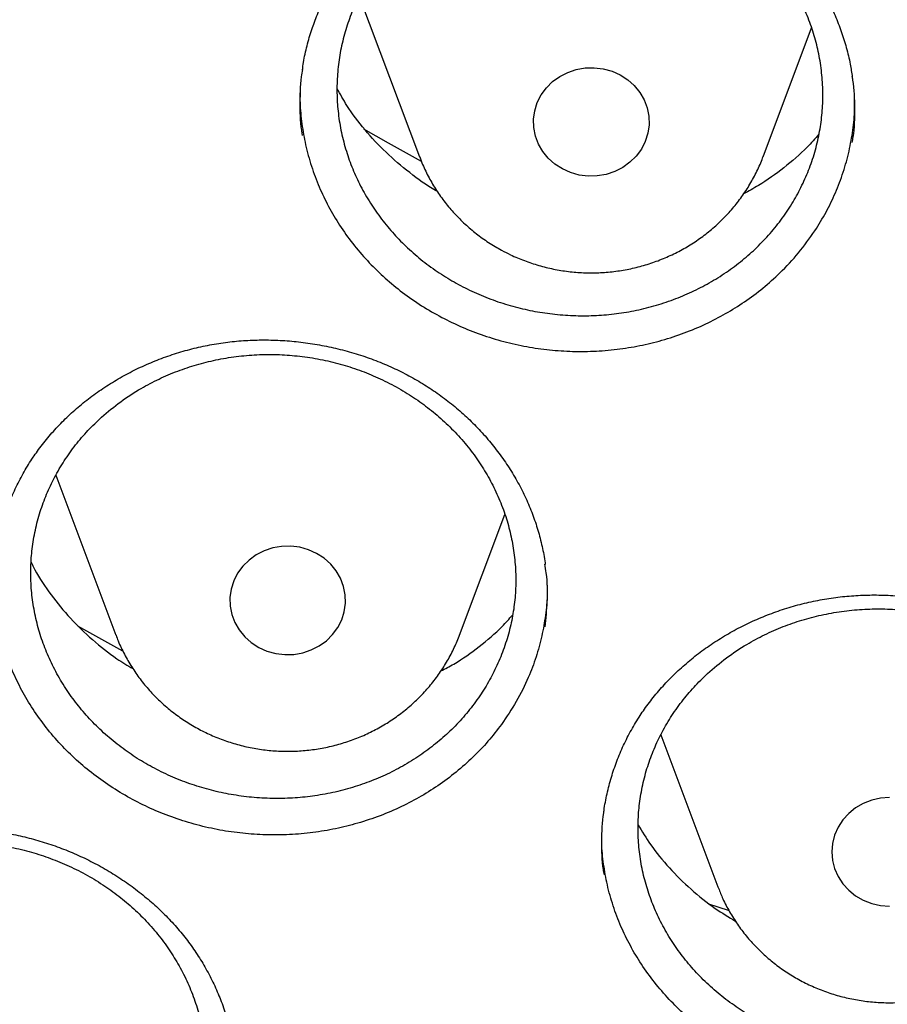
# Model space of a CAD drawing. Header units: millimetres. Extents: x 8 to 1233, y 12 to 1462.
# Tile 26 of 131: x 439.55 to 445.55, y 1257.13 to 1263.94. Entities that reach past the tile are written whole.
import ezdxf

# ---------------------------------------------------------------- set-up
doc = ezdxf.new("R2010")
doc.units = ezdxf.units.MM

msp = doc.modelspace()

# ---------------------------------------------------------------- linework, layer by layer
at = {"color": 7, "linetype": 'Continuous', "lineweight": 30}
for p, q in [((441.8948, 1264.1032), (442.3119, 1262.9946)), ((444.688, 1262.9946), (445.0235, 1263.8862)), ((439.7956, 1260.7923), (440.2119, 1259.6859)), ((442.588, 1259.6859), (442.9025, 1260.5217)), ((439.9453, 1259.751), (440.2561, 1259.5796)), ((442.5861, 1259.6809), (442.588, 1259.6859)), ((443.9802, 1258.9969), (444.3753, 1257.9468)), ((444.3753, 1257.9468), (444.3791, 1257.9368)), ((444.3105, 1257.8293), (444.4476, 1257.7845))]:
    msp.add_line(p, q, dxfattribs=at)
at = {"color": 7, "linetype": 'Continuous', "lineweight": 30, "flags": 128}
for points in [[(443.2999, 1262.9111), (443.2482, 1262.9444), (443.2027, 1262.985), (443.1645, 1263.0317), (443.1345, 1263.0834), (443.1136, 1263.1389), (443.1021, 1263.1968), (443.1005, 1263.2557), (443.1087, 1263.3141), (443.1265, 1263.3706), (443.1535, 1263.4237), (443.1891, 1263.4722), (443.2323, 1263.515), (443.2821, 1263.5508), (443.3372, 1263.5789), (443.3964, 1263.5986), (443.4581, 1263.6093), (443.5209, 1263.6108), (443.5831, 1263.6032), (443.6433, 1263.5864), (443.6999, 1263.5611), (443.7517, 1263.5277), (443.7972, 1263.4872), (443.8354, 1263.4405), (443.8654, 1263.3887), (443.8863, 1263.3332), (443.8977, 1263.2753), (443.8994, 1263.2164), (443.8912, 1263.158), (443.8734, 1263.1016), (443.8463, 1263.0484), (443.8108, 1262.9999), (443.7676, 1262.9572), (443.7178, 1262.9213), (443.6626, 1262.8932), (443.6035, 1262.8736), (443.5417, 1262.8628), (443.479, 1262.8613), (443.4168, 1262.869), (443.3566, 1262.8857), (443.2999, 1262.9111)], [(441.9235, 1263.1895), (442.0957, 1263.0913), (442.3242, 1262.9644)], [(441.5999, 1260.2524), (441.5433, 1260.2777), (441.4831, 1260.2945), (441.4209, 1260.3022), (441.3581, 1260.3006), (441.2964, 1260.2899), (441.2372, 1260.2702), (441.1821, 1260.2421), (441.1323, 1260.2063), (441.0891, 1260.1636), (441.0535, 1260.115), (441.0265, 1260.0619), (441.0087, 1260.0054), (441.0005, 1259.947), (441.0021, 1259.8882), (441.0136, 1259.8303), (441.0345, 1259.7747), (441.0645, 1259.723), (441.1027, 1259.6763), (441.1482, 1259.6357), (441.1999, 1259.6024), (441.2566, 1259.577), (441.3168, 1259.5603), (441.379, 1259.5526), (441.4417, 1259.5542), (441.5035, 1259.5649), (441.5626, 1259.5846), (441.6178, 1259.6127), (441.6676, 1259.6485), (441.7108, 1259.6912), (441.7463, 1259.7397), (441.7734, 1259.7929), (441.7912, 1259.8494), (441.7994, 1259.9077), (441.7977, 1259.9666), (441.7863, 1260.0245), (441.7654, 1260.08), (441.7354, 1260.1318), (441.6972, 1260.1785), (441.6517, 1260.219), (441.5999, 1260.2524)], [(445.5634, 1258.5635), (445.5008, 1258.5589), (445.4398, 1258.5452), (445.3818, 1258.5226), (445.3282, 1258.4919), (445.2805, 1258.4536), (445.2398, 1258.4089), (445.207, 1258.3586), (445.1829, 1258.3042), (445.1683, 1258.247), (445.1634, 1258.1883), (445.1683, 1258.1296), (445.1829, 1258.0723), (445.207, 1258.0179), (445.2398, 1257.9677), (445.2805, 1257.9229), (445.3282, 1257.8847), (445.3818, 1257.8539), (445.4398, 1257.8314), (445.5008, 1257.8176), (445.5634, 1257.813)]]:
    msp.add_lwpolyline(points, dxfattribs=at)
at = {"color": 7, "linetype": 'Continuous', "lineweight": 30}
for points, knots in [([(417.4486, 1280.8375), (417.4463, 1280.8027), (417.4415, 1280.7321), (417.4354, 1280.6152), (417.4286, 1280.4902), (417.4206, 1280.3588), (417.4125, 1280.2179), (417.4045, 1280.0667), (417.3961, 1279.888), (417.3875, 1279.6794), (417.3794, 1279.4387), (417.372, 1279.1495), (417.3668, 1278.8078), (417.3658, 1278.4091), (417.3705, 1277.9815), (417.3829, 1277.4935), (417.4058, 1276.9514), (417.4417, 1276.3657), (417.4891, 1275.778), (417.5475, 1275.1926), (417.6168, 1274.6096), (417.7109, 1273.9289), (417.8369, 1273.1522), (418.0037, 1272.2819), (418.1559, 1271.593), (418.2794, 1271.0823), (418.3644, 1270.7469), (418.4517, 1270.4176), (418.5387, 1270.1029), (418.6226, 1269.8113), (418.7015, 1269.5461), (418.7747, 1269.3073), (418.8417, 1269.0947), (418.9018, 1268.9082), (418.9546, 1268.7476), (418.9996, 1268.6128), (419.0361, 1268.5051), (419.0667, 1268.4158), (419.0963, 1268.3301), (419.1307, 1268.2311), (419.1729, 1268.1117), (419.2265, 1267.9616), (419.2934, 1267.778), (419.3749, 1267.5587), (419.4694, 1267.3106), (419.5776, 1267.0339), (419.6987, 1266.7331), (419.8293, 1266.4187), (420.0428, 1265.9201), (420.3446, 1265.2531), (420.7327, 1264.4582), (421.1189, 1263.7182), (421.4998, 1263.0305), (421.8915, 1262.3618), (422.3326, 1261.6481), (422.8309, 1260.888), (423.3928, 1260.0842), (423.9795, 1259.2958), (424.5162, 1258.6177), (424.997, 1258.0394), (425.4191, 1257.551), (425.8641, 1257.056), (426.3329, 1256.5553), (426.7917, 1256.0852), (427.2371, 1255.6461), (427.6654, 1255.2382), (428.1106, 1254.8291), (428.5722, 1254.4202), (428.9867, 1254.0662), (429.3409, 1253.7727), (429.623, 1253.5442), (429.8866, 1253.3351), (430.1312, 1253.1447), (430.3564, 1252.9725), (430.5684, 1252.813), (430.7654, 1252.6671), (430.9451, 1252.5358), (431.0812, 1252.4377), (431.1767, 1252.3693), (431.2352, 1252.3277), (431.285, 1252.2924), (431.3413, 1252.2526), (431.4168, 1252.1995), (431.517, 1252.1295), (431.6395, 1252.0446), (431.7846, 1251.9451), (431.9524, 1251.8312), (432.2315, 1251.6444), (432.6199, 1251.3909), (433.1158, 1251.0786), (433.6257, 1250.7693), (434.1492, 1250.4637), (434.6865, 1250.1624), (435.2711, 1249.8477), (435.9056, 1249.5217), (436.5918, 1249.1875), (437.2908, 1248.8653), (438.0629, 1248.5294), (438.9021, 1248.1885), (439.807, 1247.8494), (440.7064, 1247.5392), (441.5993, 1247.2571), (442.4846, 1247.002), (443.3617, 1246.7727), (444.2342, 1246.5671), (445.1482, 1246.3749), (446.1083, 1246.1987), (447.1155, 1246.0422), (448.127, 1245.9133), (449.142, 1245.8122), (450.1597, 1245.7389), (451.1793, 1245.6937), (452.1998, 1245.6767), (453.2204, 1245.6882), (454.2402, 1245.7278), (455.2584, 1245.7956), (456.274, 1245.8913), (457.2869, 1246.0148), (458.2977, 1246.1663), (459.3005, 1246.345), (460.2954, 1246.5505), (461.2814, 1246.7824), (462.2645, 1247.0424), (463.1731, 1247.3099), (464.0095, 1247.5789), (464.7785, 1247.8454), (465.5529, 1248.1336), (466.3393, 1248.4473), (467.1369, 1248.7878), (467.9448, 1249.1564), (468.7571, 1249.552), (469.5729, 1249.9751), (470.2341, 1250.3403), (470.737, 1250.6305), (471.0753, 1250.8309), (471.3926, 1251.0235), (471.6881, 1251.207), (471.9605, 1251.3797), (472.2105, 1251.5414), (472.4388, 1251.6916), (472.6472, 1251.831), (472.8311, 1251.9558), (472.9918, 1252.0663), (473.1297, 1252.1621), (473.2491, 1252.2458), (473.3444, 1252.3133), (473.4264, 1252.3717), (473.5077, 1252.4298), (473.6044, 1252.4995), (473.7264, 1252.588), (473.8757, 1252.6975), (474.0535, 1252.8295), (474.2478, 1252.9758), (474.453, 1253.1327), (474.6644, 1253.2969), (474.9416, 1253.5158), (475.2877, 1253.7955), (475.7047, 1254.1432), (476.1368, 1254.5158), (476.5831, 1254.9141), (477.0421, 1255.339), (477.465, 1255.7457), (477.8499, 1256.1285), (478.1897, 1256.4765), (478.5204, 1256.8252), (478.8354, 1257.167), (479.1336, 1257.4994), (479.431, 1257.8399), (479.726, 1258.1869), (480.0167, 1258.5389), (480.2869, 1258.8751), (480.539, 1259.197), (480.7734, 1259.5037), (480.9905, 1259.7946), (481.1892, 1260.0669), (481.3763, 1260.3285), (481.5624, 1260.5941), (481.7575, 1260.8785), (481.9651, 1261.1885), (482.1844, 1261.5244), (482.4144, 1261.8866), (482.6543, 1262.276), (482.9029, 1262.6929), (483.1393, 1263.1036), (483.3624, 1263.5046), (483.5713, 1263.8923), (483.7805, 1264.2937), (483.9838, 1264.6979), (484.192, 1265.1269), (484.3989, 1265.5702), (484.6016, 1266.024), (484.7842, 1266.45), (484.948, 1266.8475), (485.0942, 1267.2161), (485.2239, 1267.5551), (485.3203, 1267.8153), (485.3872, 1268.0004), (485.4278, 1268.1141), (485.4615, 1268.2096), (485.4884, 1268.2865), (485.5098, 1268.348), (485.5311, 1268.4098), (485.5572, 1268.4859), (485.5916, 1268.5872), (485.6334, 1268.712), (485.6905, 1268.8849), (485.7613, 1269.1041), (485.8438, 1269.3673), (485.9288, 1269.6472), (486.0157, 1269.9433), (486.1075, 1270.2686), (486.2037, 1270.6246), (486.3035, 1271.013), (486.4029, 1271.4219), (486.5011, 1271.8515), (486.5973, 1272.3018), (486.6905, 1272.7731), (486.7795, 1273.2635), (486.8743, 1273.8381), (486.9674, 1274.483), (487.0523, 1275.1857), (487.1191, 1275.866), (487.1693, 1276.5234), (487.2043, 1277.1575), (487.2256, 1277.7681), (487.2335, 1278.2839), (487.2336, 1278.7094), (487.2297, 1279.0499), (487.2224, 1279.3767), (487.2125, 1279.6851), (487.2011, 1279.9681), (487.189, 1280.2231), (487.1766, 1280.4505), (487.1644, 1280.6521), (487.1554, 1280.7788), (487.1512, 1280.8375)], [0, 0, 0, 0, 0.000951, 0.00193, 0.003036, 0.004253, 0.00557, 0.006974, 0.008466, 0.010552, 0.012788, 0.015174, 0.018604, 0.022304, 0.026272, 0.03051, 0.035893, 0.041374, 0.046842, 0.052297, 0.05774, 0.063171, 0.071403, 0.079606, 0.08778, 0.090983, 0.094182, 0.097376, 0.100428, 0.103231, 0.105785, 0.10809, 0.110147, 0.111955, 0.113514, 0.114824, 0.115886, 0.11666, 0.117435, 0.118394, 0.119556, 0.120935, 0.1228, 0.124954, 0.127398, 0.13013, 0.133153, 0.136345, 0.139516, 0.148103, 0.156499, 0.163834, 0.171017, 0.178053, 0.185051, 0.193961, 0.202877, 0.211797, 0.220722, 0.226386, 0.232222, 0.238233, 0.244421, 0.250785, 0.255992, 0.261311, 0.266742, 0.272285, 0.27791, 0.281398, 0.284646, 0.287656, 0.290428, 0.29296, 0.295254, 0.297539, 0.299525, 0.301212, 0.30203, 0.302668, 0.303133, 0.303663, 0.304513, 0.305603, 0.306931, 0.308499, 0.310306, 0.312352, 0.317473, 0.322688, 0.327986, 0.333366, 0.338829, 0.344373, 0.351014, 0.357768, 0.364616, 0.371408, 0.380055, 0.388561, 0.396927, 0.405153, 0.413239, 0.421184, 0.429005, 0.436806, 0.445722, 0.454637, 0.463552, 0.472466, 0.481381, 0.490295, 0.499209, 0.508124, 0.517038, 0.525953, 0.534867, 0.543782, 0.552713, 0.561687, 0.570523, 0.5794, 0.588317, 0.597276, 0.604345, 0.611477, 0.618749, 0.626162, 0.633856, 0.641696, 0.649684, 0.657818, 0.6661, 0.66977, 0.673275, 0.676573, 0.679664, 0.682548, 0.68518, 0.687612, 0.689845, 0.691879, 0.693551, 0.69506, 0.69637, 0.697452, 0.698185, 0.699064, 0.700127, 0.701374, 0.703099, 0.705086, 0.707304, 0.709618, 0.712011, 0.714483, 0.719094, 0.723957, 0.729073, 0.73444, 0.74006, 0.745932, 0.750271, 0.754723, 0.759079, 0.763274, 0.767308, 0.77118, 0.775537, 0.779669, 0.783577, 0.787261, 0.790789, 0.794084, 0.797145, 0.799974, 0.80285, 0.805987, 0.809384, 0.813035, 0.816945, 0.821115, 0.825545, 0.830235, 0.834102, 0.838129, 0.842317, 0.846532, 0.850561, 0.855429, 0.859991, 0.864249, 0.8682, 0.871847, 0.875187, 0.878223, 0.879511, 0.880626, 0.881559, 0.88231, 0.882879, 0.883358, 0.884118, 0.885104, 0.886317, 0.887757, 0.890141, 0.892692, 0.895393, 0.898241, 0.901239, 0.90476, 0.908466, 0.912357, 0.916434, 0.920696, 0.925143, 0.929775, 0.934543, 0.941328, 0.94789, 0.954228, 0.960343, 0.966236, 0.971905, 0.977351, 0.980594, 0.983753, 0.986827, 0.989704, 0.992312, 0.994612, 0.996657, 0.99845, 1, 1, 1, 1]), ([(420.0617, 1274.3598), (420.0635, 1274.3456), (420.0864, 1274.1668), (420.1385, 1273.8243), (420.2184, 1273.3326), (420.3078, 1272.8423), (420.4054, 1272.3534), (420.5116, 1271.8661), (420.6262, 1271.3805), (420.7493, 1270.8967), (420.8807, 1270.4148), (421.0205, 1269.9351), (421.1686, 1269.4575), (421.3249, 1268.9822), (421.4896, 1268.5095), (421.6624, 1268.0392), (421.8433, 1267.5717), (422.0324, 1267.1071), (422.2295, 1266.6453), (422.4345, 1266.1867), (422.6476, 1265.7312), (422.8685, 1265.2791), (423.0972, 1264.8304), (423.3337, 1264.3853), (423.5779, 1263.9439), (423.8298, 1263.5062), (424.0892, 1263.0725), (424.3561, 1262.6427), (424.6305, 1262.2172), (424.9122, 1261.7958), (425.2012, 1261.3789), (425.4973, 1260.9664), (425.8007, 1260.5585), (426.111, 1260.1553), (426.4284, 1259.7569), (426.7526, 1259.3634), (427.0836, 1258.975), (427.4213, 1258.5916), (427.7656, 1258.2135), (428.1165, 1257.8406), (428.4738, 1257.4732), (428.8374, 1257.1114), (429.2072, 1256.7551), (429.5832, 1256.4045), (429.9653, 1256.0598), (430.3533, 1255.7209), (430.7471, 1255.388), (431.1466, 1255.0612), (431.5518, 1254.7405), (431.9625, 1254.4261), (432.3786, 1254.118), (432.8, 1253.8163), (433.2266, 1253.5211), (433.6582, 1253.2325), (434.0949, 1252.9505), (434.5363, 1252.6753), (434.9825, 1252.4068), (435.4333, 1252.1452), (435.8886, 1251.8905), (436.3482, 1251.6428), (436.8121, 1251.4022), (437.2801, 1251.1688), (437.7521, 1250.9425), (438.228, 1250.7235), (438.7076, 1250.5118), (439.1908, 1250.3074), (439.6775, 1250.1105), (440.1676, 1249.921), (440.6609, 1249.7391), (441.1572, 1249.5648), (441.6566, 1249.3981), (442.1588, 1249.239), (442.6637, 1249.0876), (443.1711, 1248.944), (443.681, 1248.8082), (444.1931, 1248.6802), (444.7075, 1248.5601), (445.2238, 1248.4478), (445.742, 1248.3435), (446.262, 1248.2471), (446.7836, 1248.1586), (447.3066, 1248.0782), (447.831, 1248.0058), (448.3565, 1247.9414), (448.8831, 1247.8851), (449.4106, 1247.8368), (449.9389, 1247.7966), (450.4678, 1247.7646), (450.9972, 1247.7406), (451.527, 1247.7247), (452.0569, 1247.7169), (452.5869, 1247.7172), (453.1169, 1247.7257), (453.6466, 1247.7422), (454.176, 1247.7669), (454.7048, 1247.7997), (455.233, 1247.8405), (455.7605, 1247.8895), (456.287, 1247.9465), (456.8125, 1248.0115), (457.3367, 1248.0846), (457.8597, 1248.1657), (458.3811, 1248.2548), (458.901, 1248.3518), (459.419, 1248.4568), (459.9352, 1248.5697), (460.4494, 1248.6905), (460.9613, 1248.8192), (461.471, 1248.9557), (461.9783, 1249.0999), (462.4829, 1249.2519), (462.9849, 1249.4116), (463.484, 1249.579), (463.9802, 1249.754), (464.4732, 1249.9365), (464.963, 1250.1266), (465.4494, 1250.3241), (465.9324, 1250.5291), (466.4117, 1250.7414), (466.8872, 1250.9611), (467.3589, 1251.1879), (467.8266, 1251.422), (468.2901, 1251.6632), (468.7494, 1251.9115), (469.2043, 1252.1667), (469.6548, 1252.4289), (470.1006, 1252.698), (470.5416, 1252.9738), (470.9779, 1253.2563), (471.4091, 1253.5455), (471.8353, 1253.8413), (472.2562, 1254.1435), (472.6719, 1254.4521), (473.0822, 1254.7671), (473.4869, 1255.0883), (473.886, 1255.4156), (474.2793, 1255.749), (474.6668, 1256.0884), (475.0484, 1256.4337), (475.4239, 1256.7847), (475.7932, 1257.1415), (476.1563, 1257.5038), (476.5131, 1257.8717), (476.8634, 1258.245), (477.2072, 1258.6236), (477.5443, 1259.0074), (477.8748, 1259.3963), (478.1984, 1259.7902), (478.5152, 1260.189), (478.825, 1260.5926), (479.1277, 1261.0009), (479.4233, 1261.4138), (479.7117, 1261.8312), (479.9928, 1262.2528), (480.2665, 1262.6788), (480.5328, 1263.1089), (480.7916, 1263.543), (481.0428, 1263.981), (481.2864, 1264.4227), (481.5223, 1264.8682), (481.7503, 1265.3172), (481.9706, 1265.7696), (482.183, 1266.2253), (482.3874, 1266.6843), (482.5838, 1267.1462), (482.7722, 1267.6112), (482.9524, 1268.0789), (483.1246, 1268.5494), (483.2885, 1269.0224), (483.4442, 1269.4978), (483.5916, 1269.9756), (483.7306, 1270.4556), (483.8614, 1270.9376), (483.9837, 1271.4216), (484.0976, 1271.9074), (484.2031, 1272.3948), (484.3, 1272.8838), (484.3886, 1273.3742), (484.4681, 1273.866), (484.5257, 1274.2546), (484.5538, 1274.4796), (484.5614, 1274.5399)], [0, 0, 0, 0, 0.000487, 0.006121, 0.011754, 0.017387, 0.023021, 0.028654, 0.034288, 0.039922, 0.045555, 0.051189, 0.056822, 0.062456, 0.06809, 0.073724, 0.079357, 0.084991, 0.090625, 0.096259, 0.101893, 0.107527, 0.113161, 0.118796, 0.12443, 0.130064, 0.135698, 0.141333, 0.146967, 0.152602, 0.158236, 0.163871, 0.169506, 0.17514, 0.180775, 0.18641, 0.192045, 0.19768, 0.203315, 0.20895, 0.214585, 0.22022, 0.225855, 0.23149, 0.237126, 0.242761, 0.248397, 0.254032, 0.259668, 0.265303, 0.270939, 0.276574, 0.28221, 0.287846, 0.293482, 0.299117, 0.304753, 0.310389, 0.316025, 0.321661, 0.327297, 0.332933, 0.338569, 0.344205, 0.349841, 0.355478, 0.361114, 0.36675, 0.372386, 0.378023, 0.383659, 0.389295, 0.394932, 0.400568, 0.406204, 0.411841, 0.417477, 0.423114, 0.42875, 0.434387, 0.440023, 0.44566, 0.451296, 0.456933, 0.462569, 0.468206, 0.473842, 0.479479, 0.485115, 0.490752, 0.496388, 0.502025, 0.507662, 0.513298, 0.518935, 0.524571, 0.530208, 0.535845, 0.541481, 0.547118, 0.552754, 0.558391, 0.564027, 0.569664, 0.5753, 0.580937, 0.586573, 0.59221, 0.597846, 0.603483, 0.609119, 0.614756, 0.620392, 0.626028, 0.631665, 0.637301, 0.642937, 0.648574, 0.65421, 0.659846, 0.665482, 0.671118, 0.676754, 0.682391, 0.688027, 0.693663, 0.699299, 0.704935, 0.710571, 0.716206, 0.721842, 0.727478, 0.733114, 0.73875, 0.744385, 0.750021, 0.755656, 0.761292, 0.766927, 0.772563, 0.778198, 0.783834, 0.789469, 0.795104, 0.800739, 0.806374, 0.812009, 0.817644, 0.823279, 0.828914, 0.834549, 0.840184, 0.845819, 0.851453, 0.857088, 0.862722, 0.868357, 0.873991, 0.879626, 0.88526, 0.890894, 0.896529, 0.902163, 0.907797, 0.913431, 0.919065, 0.924699, 0.930333, 0.935967, 0.9416, 0.947234, 0.952868, 0.958502, 0.964135, 0.969769, 0.975403, 0.981036, 0.98667, 0.992303, 0.997937, 1, 1, 1, 1]), ([(441.5842, 1263.9259), (441.591, 1263.9437), (441.6117, 1263.9976), (441.6521, 1264.0857), (441.7083, 1264.1888), (441.7725, 1264.2889), (441.8442, 1264.3853), (441.9233, 1264.4776), (442.0092, 1264.5651), (442.1014, 1264.6473), (442.1993, 1264.7235), (442.3023, 1264.7933), (442.4097, 1264.8561), (442.5209, 1264.9118), (442.6352, 1264.9599), (442.7527, 1265.0006), (442.8736, 1265.0342), (442.9979, 1265.0606), (443.1251, 1265.0797), (443.2542, 1265.0912), (443.3844, 1265.095), (443.5146, 1265.091), (443.6439, 1265.0791), (443.7711, 1265.0596), (443.8956, 1265.0325), (444.0165, 1264.9981), (444.1342, 1264.9564), (444.249, 1264.9075), (444.3611, 1264.8513), (444.4698, 1264.788), (444.5744, 1264.7179), (444.6743, 1264.6415), (444.7686, 1264.5592), (444.8568, 1264.4715), (444.9382, 1264.379), (445.0123, 1264.2824), (445.0788, 1264.1821), (445.1373, 1264.0787), (445.1878, 1263.9722), (445.2307, 1263.8629), (445.2654, 1263.7505), (445.291, 1263.6448), (445.301, 1263.5762), (445.3054, 1263.5463)], [0, 0, 0, 0, 0.012206, 0.036821, 0.06155, 0.086442, 0.111471, 0.136602, 0.161793, 0.186989, 0.212126, 0.237156, 0.262033, 0.286722, 0.311189, 0.335475, 0.359946, 0.384687, 0.409644, 0.434751, 0.459933, 0.485099, 0.510152, 0.535023, 0.559649, 0.583987, 0.608093, 0.632439, 0.657017, 0.681803, 0.706753, 0.731818, 0.756941, 0.782061, 0.807118, 0.83207, 0.856888, 0.88156, 0.906099, 0.930779, 0.955641, 0.980667, 1, 1, 1, 1]), ([(442.223, 1264.5398), (442.2564, 1264.5692), (442.3234, 1264.6281), (442.4346, 1264.707), (442.5534, 1264.7781), (442.6787, 1264.8394), (442.8079, 1264.8903), (442.9415, 1264.9311), (443.0798, 1264.9616), (443.2205, 1264.9811), (443.3613, 1264.9895), (443.5025, 1264.9871), (443.6446, 1264.9736), (443.7849, 1264.9491), (443.9214, 1264.9141), (444.0543, 1264.8689), (444.184, 1264.813), (444.3082, 1264.7473), (444.4249, 1264.6729), (444.5346, 1264.59), (444.6373, 1264.498), (444.7314, 1264.3984), (444.8152, 1264.293), (444.8893, 1264.1817), (444.9536, 1264.064), (445.0069, 1263.9419), (445.0484, 1263.8173), (445.0787, 1263.6901), (445.0973, 1263.56), (445.1039, 1263.4289), (445.0984, 1263.2992), (445.0813, 1263.1705), (445.0521, 1263.0425), (445.0111, 1262.9174), (444.9593, 1262.7971), (444.8967, 1262.6814), (444.823, 1262.57), (444.7391, 1262.4648), (444.6467, 1262.3677), (444.5457, 1262.2779), (444.4357, 1262.1957), (444.3183, 1262.1225), (444.1957, 1262.0593), (444.0677, 1262.0058), (443.9338, 1261.9621), (443.7963, 1261.929), (443.6574, 1261.907), (443.5168, 1261.8957), (443.3743, 1261.8954), (443.232, 1261.9063), (443.0925, 1261.9279), (442.9553, 1261.9601), (442.8201, 1262.0032), (442.6893, 1262.0567), (442.5649, 1262.1195), (442.4464, 1262.1915), (442.3338, 1262.2731), (442.2291, 1262.3632), (442.1338, 1262.4601), (442.0475, 1262.5637), (441.9702, 1262.6747), (441.9033, 1262.7912), (441.8478, 1262.9112), (441.8033, 1263.0349), (441.7699, 1263.1627), (441.7484, 1263.2925), (441.7391, 1263.4222), (441.7413, 1263.552), (441.7557, 1263.6823), (441.7821, 1263.8109), (441.8198, 1263.9356), (441.8687, 1264.0569), (441.9292, 1264.175), (442.0067, 1264.2972), (442.1024, 1264.4213), (442.1826, 1264.5001), (442.223, 1264.5398)], [0, 0, 0, 0, 0.0132358, 0.0264717, 0.040092, 0.0537123, 0.0669482, 0.0801841, 0.0938047, 0.1074253, 0.1206572, 0.133889, 0.1475055, 0.161122, 0.1743488, 0.1875756, 0.2011869, 0.2147982, 0.228022, 0.2412458, 0.2548538, 0.2684618, 0.2816859, 0.29491, 0.3085181, 0.3221262, 0.3353538, 0.3485814, 0.362193, 0.3758046, 0.3890373, 0.4022701, 0.415887, 0.4295039, 0.4427411, 0.4559784, 0.4696001, 0.4832218, 0.496461, 0.5097002, 0.5233241, 0.536948, 0.5501857, 0.5634234, 0.577046, 0.5906685, 0.6039019, 0.6171354, 0.6307536, 0.6443718, 0.6576, 0.6708283, 0.6844411, 0.6980539, 0.7112783, 0.7245027, 0.7381114, 0.7517201, 0.7649438, 0.7781674, 0.7917751, 0.8053828, 0.818609, 0.8318353, 0.8454455, 0.8590557, 0.8722868, 0.8855179, 0.899133, 0.9127482, 0.9259842, 0.9392203, 0.9528407, 0.9664611, 0.9831374, 1, 1, 1, 1]), ([(441.5023, 1263.596), (441.5045, 1263.6134), (441.5116, 1263.6696), (441.5327, 1263.7632), (441.5589, 1263.8556), (441.5782, 1263.9092), (441.5842, 1263.9259)], [0, 0, 0, 0, 0.154537, 0.500436, 0.844231, 1, 1, 1, 1]), ([(441.5031, 1263.5998), (441.4999, 1263.5828), (441.4846, 1263.5009), (441.483, 1263.3516), (441.4864, 1263.2155), (441.5, 1263.1471), (441.5007, 1263.1435)], [0, 0, 0, 0, 0.112704, 0.545541, 0.975794, 1, 1, 1, 1]), ([(445.3048, 1263.0942), (445.3072, 1263.1064), (445.3219, 1263.1835), (445.3237, 1263.3282), (445.3214, 1263.4689), (445.3071, 1263.542), (445.3056, 1263.5501)], [0, 0, 0, 0, 0.081394, 0.514383, 0.946034, 1, 1, 1, 1]), ([(441.4856, 1263.4365), (441.4852, 1263.4203), (441.4834, 1263.3551), (441.4943, 1263.241), (441.5179, 1263.0939), (441.5564, 1262.9477), (441.608, 1262.8051), (441.6719, 1262.6682), (441.7475, 1262.5366), (441.8357, 1262.41), (441.9353, 1262.2907), (442.0445, 1262.1805), (442.163, 1262.0788), (442.2915, 1261.9855), (442.4281, 1261.9025), (442.5706, 1261.8311), (442.7189, 1261.7706), (442.8735, 1261.7214), (443.0319, 1261.6845), (443.1914, 1261.6603), (443.3521, 1261.6482), (443.5148, 1261.6487), (443.6768, 1261.6618), (443.8352, 1261.6874), (443.9907, 1261.7249), (444.1435, 1261.7749), (444.291, 1261.8367), (444.4306, 1261.9092), (444.5632, 1261.9921), (444.6888, 1262.0859), (444.8145, 1262.1981), (444.9374, 1262.3292), (445.0102, 1262.4321), (445.0469, 1262.4838)], [0, 0, 0, 0, 0.010605, 0.042636, 0.074668, 0.107635, 0.140602, 0.172543, 0.204483, 0.237345, 0.270206, 0.302175, 0.334145, 0.367033, 0.399921, 0.431951, 0.463981, 0.496944, 0.529907, 0.561878, 0.593849, 0.626746, 0.659643, 0.691637, 0.723631, 0.756554, 0.789477, 0.821465, 0.853454, 0.88637, 0.919286, 0.959422, 1, 1, 1, 1]), ([(442.4333, 1262.7571), (442.4298, 1262.759), (442.362, 1262.7954), (442.242, 1262.8844), (442.0769, 1263.023), (441.932, 1263.1795), (441.8188, 1263.3279), (441.7635, 1263.4279), (441.7418, 1263.4673)], [0, 0, 0, 0, 0.0115817, 0.2240234, 0.4371425, 0.6495838, 0.8620137, 1, 1, 1, 1]), ([(445.0469, 1262.4838), (445.0733, 1262.5262), (445.1262, 1262.6109), (445.1912, 1262.7466), (445.2448, 1262.8879), (445.2851, 1263.0331), (445.3107, 1263.1797), (445.3229, 1263.2994), (445.3216, 1263.3704), (445.3212, 1263.3924)], [0, 0, 0, 0, 0.153745, 0.307495, 0.465709, 0.623921, 0.77756, 0.931203, 1, 1, 1, 1]), ([(445.075, 1263.1522), (445.0481, 1263.1213), (444.975, 1263.0374), (444.8343, 1262.918), (444.6863, 1262.8111), (444.5881, 1262.7579), (444.5537, 1262.7393)], [0, 0, 0, 0, 0.186624, 0.507668, 0.827692, 1, 1, 1, 1]), ([(442.313, 1262.9946), (442.3196, 1262.9767), (442.3378, 1262.9271), (442.3765, 1262.8494), (442.428, 1262.762), (442.4871, 1262.6792), (442.5531, 1262.6012), (442.6255, 1262.5288), (442.7041, 1262.4624), (442.7886, 1262.4014), (442.8492, 1262.3666), (442.88, 1262.349)], [0, 0, 0, 0, 0.065805, 0.181554, 0.29744, 0.413497, 0.529749, 0.646213, 0.762901, 0.879815, 1, 1, 1, 1]), ([(442.88, 1262.349), (442.9004, 1262.3384), (442.9515, 1262.3117), (443.037, 1262.2758), (443.1361, 1262.2427), (443.2379, 1262.2177), (443.3415, 1262.2008), (443.4463, 1262.1924), (443.5516, 1262.1923), (443.6566, 1262.2006), (443.7605, 1262.2174), (443.8627, 1262.2424), (443.9625, 1262.2755), (444.059, 1262.3165), (444.1517, 1262.3652), (444.2398, 1262.4211), (444.3228, 1262.4838), (444.4, 1262.5531), (444.4709, 1262.6282), (444.535, 1262.7087), (444.5921, 1262.794), (444.6408, 1262.8838), (444.6725, 1262.9509), (444.6854, 1262.9888), (444.6873, 1262.9946)], [0, 0, 0, 0, 0.031781, 0.079663, 0.127597, 0.1756, 0.223664, 0.271779, 0.319934, 0.368119, 0.416319, 0.46452, 0.512712, 0.56088, 0.609013, 0.657096, 0.705117, 0.753065, 0.80093, 0.848703, 0.896379, 0.943956, 0.991435, 1, 1, 1, 1]), ([(439.6685, 1260.9594), (439.6801, 1260.9751), (439.7147, 1261.0221), (439.7779, 1261.0973), (439.8603, 1261.1834), (439.9496, 1261.2647), (440.0453, 1261.3409), (440.147, 1261.4114), (440.254, 1261.4759), (440.3657, 1261.5337), (440.4814, 1261.5846), (440.6003, 1261.6282), (440.7216, 1261.6642), (440.8446, 1261.6924), (440.9686, 1261.7126), (441.0936, 1261.725), (441.2198, 1261.7298), (441.3475, 1261.727), (441.476, 1261.7165), (441.6045, 1261.6983), (441.7319, 1261.6724), (441.8573, 1261.639), (441.9797, 1261.5983), (442.0981, 1261.5508), (442.2117, 1261.4966), (442.32, 1261.4363), (442.423, 1261.3698), (442.5213, 1261.297), (442.615, 1261.2178), (442.7035, 1261.1326), (442.7862, 1261.0418), (442.8626, 1260.946), (442.9321, 1260.8457), (442.9941, 1260.7416), (443.0484, 1260.6345), (443.0944, 1260.5249), (443.1321, 1260.4136), (443.1604, 1260.301), (443.1765, 1260.2213), (443.1808, 1260.1791), (443.1812, 1260.175)], [0, 0, 0, 0, 0.013464, 0.040474, 0.067606, 0.094912, 0.122368, 0.149938, 0.177578, 0.20523, 0.232824, 0.260305, 0.287624, 0.314742, 0.341613, 0.368253, 0.395101, 0.422258, 0.449665, 0.477252, 0.504935, 0.532618, 0.560191, 0.587574, 0.614699, 0.641517, 0.668075, 0.694868, 0.721942, 0.749255, 0.776762, 0.804408, 0.832135, 0.859876, 0.887562, 0.915146, 0.942593, 0.969886, 0.997035, 1, 1, 1, 1]), ([(440.1126, 1261.1944), (440.0806, 1261.164), (440.0165, 1261.1032), (439.9305, 1261.0021), (439.8529, 1260.894), (439.786, 1260.7799), (439.7304, 1260.6622), (439.6857, 1260.5404), (439.6522, 1260.4143), (439.6306, 1260.2858), (439.6211, 1260.1572), (439.6232, 1260.0281), (439.6375, 1259.8983), (439.6637, 1259.7698), (439.7013, 1259.6449), (439.75, 1259.5232), (439.8103, 1259.4043), (439.8814, 1259.2904), (439.9618, 1259.1833), (440.0515, 1259.0826), (440.1511, 1258.9881), (440.259, 1258.9016), (440.3731, 1258.8244), (440.4937, 1258.756), (440.6213, 1258.6965), (440.7537, 1258.6471), (440.8888, 1258.6085), (441.0266, 1258.5801), (441.1678, 1258.5623), (441.3099, 1258.5555), (441.4506, 1258.5597), (441.5903, 1258.5746), (441.7292, 1258.6004), (441.865, 1258.6371), (441.9956, 1258.6837), (442.1213, 1258.7401), (442.2423, 1258.8067), (442.3566, 1258.8826), (442.4623, 1258.9664), (442.5599, 1259.0581), (442.6494, 1259.158), (442.7292, 1259.2647), (442.7981, 1259.3763), (442.8566, 1259.4928), (442.9044, 1259.6148), (442.9407, 1259.7403), (442.965, 1259.8671), (442.9777, 1259.9954), (442.9784, 1260.1257), (442.9671, 1260.2557), (442.9439, 1260.3834), (442.9094, 1260.509), (442.863, 1260.6328), (442.8053, 1260.7527), (442.7374, 1260.8668), (442.6596, 1260.9755), (442.5713, 1261.0788), (442.4738, 1261.1751), (442.3689, 1261.2627), (442.2566, 1261.3422), (442.1363, 1261.4136), (442.0101, 1261.4753), (441.88, 1261.5267), (441.7459, 1261.5681), (441.6073, 1261.5994), (441.4665, 1261.6198), (441.3259, 1261.6291), (441.185, 1261.6278), (441.0437, 1261.6155), (440.9042, 1261.5922), (440.7688, 1261.5584), (440.6371, 1261.5145), (440.5089, 1261.4601), (440.3762, 1261.3901), (440.2414, 1261.3036), (440.1557, 1261.2309), (440.1126, 1261.1944)], [0, 0, 0, 0, 0.013241, 0.0264819, 0.0401076, 0.0537332, 0.0669742, 0.0802152, 0.0938409, 0.1074666, 0.1207066, 0.1339466, 0.1475716, 0.1611965, 0.1744318, 0.1876671, 0.2012873, 0.2149075, 0.2281363, 0.2413652, 0.2549786, 0.2685921, 0.2818156, 0.2950391, 0.3086468, 0.3222546, 0.3354762, 0.3486978, 0.3623034, 0.3759089, 0.3891329, 0.4023569, 0.4159647, 0.4295726, 0.4428021, 0.4560317, 0.4696453, 0.4832589, 0.4964949, 0.5097308, 0.5233511, 0.5369714, 0.5502117, 0.5634521, 0.5770771, 0.5907021, 0.6039429, 0.6171837, 0.6308093, 0.644435, 0.6576721, 0.6709092, 0.6845312, 0.6981532, 0.7113841, 0.7246149, 0.7382305, 0.7518461, 0.765071, 0.7782959, 0.7919051, 0.8055144, 0.8187361, 0.8319578, 0.8455636, 0.8591694, 0.8723922, 0.885615, 0.8992217, 0.9128283, 0.926056, 0.9392836, 0.9528951, 0.9665067, 0.9831605, 1, 1, 1, 1]), ([(439.3782, 1260.232), (439.3794, 1260.242), (439.3849, 1260.291), (439.4033, 1260.378), (439.4337, 1260.4923), (439.4731, 1260.604), (439.5203, 1260.7127), (439.5754, 1260.8174), (439.626, 1260.8992), (439.6587, 1260.9455), (439.6685, 1260.9594)], [0, 0, 0, 0, 0.0385531, 0.1889568, 0.3395569, 0.4898842, 0.6396204, 0.7885001, 0.936327, 1, 1, 1, 1]), ([(439.6255, 1260.1911), (439.6338, 1260.1739), (439.6715, 1260.0953), (439.7616, 1259.9644), (439.8938, 1259.8013), (440.0471, 1259.6536), (440.1925, 1259.5371), (440.2919, 1259.4776), (440.3291, 1259.4553)], [0, 0, 0, 0, 0.05723, 0.26204, 0.467502, 0.672313, 0.877226, 1, 1, 1, 1]), ([(443.1802, 1259.7436), (443.1865, 1259.8022), (443.1999, 1259.9261), (443.197, 1260.0724), (443.1823, 1260.158), (443.1789, 1260.1784)], [0, 0, 0, 0, 0.40607, 0.858104, 1, 1, 1, 1]), ([(442.8787, 1259.0699), (442.8483, 1259.0304), (442.7875, 1258.9514), (442.6819, 1258.8414), (442.5661, 1258.7384), (442.4408, 1258.645), (442.3083, 1258.5625), (442.1683, 1258.4905), (442.0206, 1258.4292), (441.8677, 1258.3795), (441.7122, 1258.3424), (441.5538, 1258.3173), (441.3919, 1258.3046), (441.2293, 1258.3044), (441.0687, 1258.3168), (440.9098, 1258.3412), (440.752, 1258.3781), (440.5978, 1258.4271), (440.4499, 1258.4873), (440.3077, 1258.5584), (440.171, 1258.641), (440.0423, 1258.7338), (439.9238, 1258.8351), (439.8146, 1258.9448), (439.715, 1259.0636), (439.6265, 1259.1895), (439.5505, 1259.3204), (439.4866, 1259.4565), (439.4348, 1259.5982), (439.3965, 1259.7433), (439.3713, 1259.8881), (439.3657, 1259.9841), (439.3629, 1260.0316)], [0, 0, 0, 0, 0.03295, 0.0659, 0.099802, 0.133703, 0.166726, 0.19975, 0.233741, 0.267731, 0.300667, 0.333602, 0.3675, 0.401398, 0.434238, 0.467079, 0.500872, 0.534665, 0.56756, 0.600455, 0.634308, 0.668161, 0.701022, 0.733882, 0.767696, 0.80151, 0.834395, 0.867279, 0.901118, 0.934955, 0.96784, 1, 1, 1, 1]), ([(443.1946, 1260.0328), (443.195, 1260.0119), (443.1964, 1259.9423), (443.1844, 1259.8245), (443.1594, 1259.6794), (443.1198, 1259.5356), (443.0625, 1259.3837), (442.985, 1259.2262), (442.9143, 1259.1222), (442.8787, 1259.0699)], [0, 0, 0, 0, 0.061348, 0.203693, 0.34604, 0.492509, 0.638979, 0.818492, 1, 1, 1, 1]), ([(443.8676, 1259.1746), (443.879, 1259.1904), (443.9131, 1259.2377), (443.9754, 1259.3137), (444.0569, 1259.4007), (444.1453, 1259.4831), (444.2402, 1259.5605), (444.3411, 1259.6323), (444.4474, 1259.6981), (444.5584, 1259.7574), (444.6735, 1259.8099), (444.7919, 1259.8551), (444.9128, 1259.8927), (445.0355, 1259.9227), (445.1592, 1259.9447), (445.2841, 1259.9589), (445.4103, 1259.9655), (445.538, 1259.9646), (445.6666, 1259.9561), (445.7952, 1259.9398), (445.9229, 1259.9159), (446.0487, 1259.8844), (446.1715, 1259.8457), (446.2904, 1259.8001), (446.4046, 1259.7478), (446.5136, 1259.6893), (446.6174, 1259.6244), (446.7165, 1259.5533), (446.811, 1259.4758), (446.9005, 1259.3922), (446.9842, 1259.3029), (447.0617, 1259.2085), (447.1323, 1259.1096), (447.1955, 1259.0067), (447.2509, 1258.9007), (447.2981, 1258.7921), (447.3372, 1258.6816), (447.3668, 1258.5698), (447.3844, 1258.4861), (447.3896, 1258.4396), (447.3905, 1258.431)], [0, 0, 0, 0, 0.013422, 0.040332, 0.067364, 0.094569, 0.121923, 0.149391, 0.176929, 0.204479, 0.231971, 0.259351, 0.286569, 0.313588, 0.34036, 0.366902, 0.393651, 0.42071, 0.44802, 0.475511, 0.5031, 0.530692, 0.558176, 0.585474, 0.612516, 0.639254, 0.665734, 0.692445, 0.719441, 0.746678, 0.774109, 0.801681, 0.829334, 0.857007, 0.884627, 0.912148, 0.939536, 0.966773, 0.993865, 1, 1, 1, 1]), ([(444.3041, 1259.421), (444.2723, 1259.3903), (444.2087, 1259.3289), (444.1236, 1259.2269), (444.0471, 1259.1181), (443.9811, 1259.0035), (443.9266, 1258.8853), (443.883, 1258.7634), (443.8507, 1258.6371), (443.8302, 1258.5087), (443.8218, 1258.3804), (443.8251, 1258.2517), (443.8405, 1258.1223), (443.8679, 1257.9946), (443.9066, 1257.8705), (443.9564, 1257.7496), (444.0178, 1257.6318), (444.09, 1257.5191), (444.1714, 1257.4134), (444.2621, 1257.314), (444.3625, 1257.2211), (444.4712, 1257.1362), (444.5861, 1257.0606), (444.7074, 1256.994), (444.8356, 1256.9363), (444.9685, 1256.8888), (445.1039, 1256.852), (445.2421, 1256.8255), (445.3835, 1256.8096), (445.5257, 1256.8047), (445.6664, 1256.8107), (445.8059, 1256.8273), (445.9446, 1256.8549), (446.0801, 1256.8932), (446.2102, 1256.9414), (446.3354, 1256.9993), (446.4559, 1257.0673), (446.5694, 1257.1445), (446.6743, 1257.2294), (446.7711, 1257.3221), (446.8597, 1257.4229), (446.9386, 1257.5303), (447.0064, 1257.6425), (447.0638, 1257.7595), (447.1106, 1257.8817), (447.1458, 1258.0073), (447.1689, 1258.134), (447.1804, 1258.2622), (447.18, 1258.3921), (447.1675, 1258.5217), (447.1432, 1258.6487), (447.1076, 1258.7735), (447.06, 1258.8964), (447.0012, 1259.0153), (446.9323, 1259.1282), (446.8535, 1259.2356), (446.7641, 1259.3376), (446.6657, 1259.4324), (446.56, 1259.5184), (446.4469, 1259.5963), (446.326, 1259.6659), (446.1991, 1259.7259), (446.0685, 1259.7754), (445.934, 1259.815), (445.7951, 1259.8443), (445.6541, 1259.8628), (445.5133, 1259.8703), (445.3725, 1259.8672), (445.2312, 1259.853), (445.0919, 1259.828), (444.9569, 1259.7926), (444.8256, 1259.7471), (444.6978, 1259.6911), (444.5658, 1259.6196), (444.4318, 1259.5315), (444.3468, 1259.458), (444.3041, 1259.421)], [0, 0, 0, 0, 0.01324, 0.02648, 0.040104, 0.053729, 0.066969, 0.080209, 0.093833, 0.107458, 0.120699, 0.13394, 0.147566, 0.161192, 0.17443, 0.187669, 0.201292, 0.214916, 0.228148, 0.241381, 0.254999, 0.268616, 0.281843, 0.295069, 0.30868, 0.322291, 0.335513, 0.348735, 0.362342, 0.375948, 0.38917, 0.402392, 0.415998, 0.429604, 0.44283, 0.456056, 0.469666, 0.483276, 0.496508, 0.50974, 0.523356, 0.536973, 0.550211, 0.563449, 0.577072, 0.590694, 0.603935, 0.617176, 0.630802, 0.644428, 0.657668, 0.670907, 0.684532, 0.698157, 0.711391, 0.724626, 0.738246, 0.751865, 0.765094, 0.778322, 0.791935, 0.805548, 0.818771, 0.831994, 0.845601, 0.859209, 0.87243, 0.885652, 0.899257, 0.912863, 0.926087, 0.939312, 0.95292, 0.966528, 0.983171, 1, 1, 1, 1]), ([(442.4598, 1259.4395), (442.4897, 1259.455), (442.5837, 1259.5037), (442.7263, 1259.6067), (442.8625, 1259.7204), (442.9318, 1259.7991), (442.9551, 1259.8257)], [0, 0, 0, 0, 0.156734, 0.493101, 0.829253, 1, 1, 1, 1]), ([(440.2127, 1259.6867), (440.2175, 1259.6733), (440.2335, 1259.6282), (440.2693, 1259.5546), (440.3195, 1259.4665), (440.3776, 1259.383), (440.4425, 1259.3042), (440.514, 1259.2309), (440.5916, 1259.1635), (440.6747, 1259.1024), (440.7629, 1259.0481), (440.8556, 1259.001), (440.952, 1258.9614), (441.0516, 1258.9296), (441.1537, 1258.9058), (441.2576, 1258.8903), (441.3625, 1258.8831), (441.4678, 1258.8843), (441.5727, 1258.894), (441.6764, 1258.912), (441.7783, 1258.9383), (441.8776, 1258.9726), (441.9736, 1259.0148), (442.0656, 1259.0646), (442.1529, 1259.1216), (442.2351, 1259.1854), (442.3113, 1259.2556), (442.3813, 1259.3316), (442.4444, 1259.4129), (442.5, 1259.499), (442.5482, 1259.5881), (442.5735, 1259.6501), (442.5859, 1259.6807)], [0, 0, 0, 0, 0.014166, 0.047712, 0.081297, 0.11493, 0.148618, 0.182367, 0.216181, 0.25006, 0.284004, 0.318011, 0.352078, 0.386198, 0.420367, 0.454579, 0.488825, 0.523099, 0.557393, 0.591695, 0.625998, 0.660293, 0.694569, 0.728818, 0.763031, 0.797199, 0.831313, 0.865366, 0.899354, 0.933273, 0.967121, 1, 1, 1, 1]), ([(443.5871, 1258.4638), (443.5875, 1258.4673), (443.592, 1258.5097), (443.6086, 1258.5903), (443.6375, 1258.7047), (443.6757, 1258.8167), (443.7217, 1258.9257), (443.7757, 1259.031), (443.8254, 1259.1135), (443.8578, 1259.1604), (443.8676, 1259.1746)], [0, 0, 0, 0, 0.013867, 0.168031, 0.322376, 0.476427, 0.629858, 0.782398, 0.933848, 1, 1, 1, 1]), ([(443.5863, 1258.4679), (443.5856, 1258.4646), (443.5723, 1258.3968), (443.5703, 1258.2619), (443.5714, 1258.1179), (443.586, 1258.0411), (443.5884, 1258.0288)], [0, 0, 0, 0, 0.023006, 0.469929, 0.915462, 1, 1, 1, 1]), ([(443.8239, 1258.3754), (443.8516, 1258.3295), (443.9145, 1258.2253), (444.0374, 1258.0756), (444.1875, 1257.9278), (444.341, 1257.8038), (444.4501, 1257.7378), (444.4975, 1257.7092)], [0, 0, 0, 0, 0.172443, 0.391313, 0.610904, 0.831194, 1, 1, 1, 1]), ([(438.0262, 1258.0548), (438.0436, 1258.0652), (438.0954, 1258.0964), (438.1856, 1258.1436), (438.2979, 1258.1941), (438.4148, 1258.2379), (438.5355, 1258.2748), (438.6594, 1258.3046), (438.7858, 1258.327), (438.9139, 1258.3418), (439.0428, 1258.3488), (439.1717, 1258.3481), (439.2997, 1258.3397), (439.4261, 1258.3236), (439.5501, 1258.2999), (439.6718, 1258.2687), (439.7916, 1258.2301), (439.9095, 1258.1841), (440.0251, 1258.1308), (440.1375, 1258.0704), (440.2457, 1258.0035), (440.349, 1257.9303), (440.4465, 1257.8516), (440.5375, 1257.7679), (440.6214, 1257.6799), (440.6978, 1257.588), (440.7667, 1257.4922), (440.8286, 1257.3923), (440.8836, 1257.2881), (440.9313, 1257.1801), (440.9714, 1257.0689), (441.003, 1256.9551), (441.0231, 1256.8635), (441.0297, 1256.8097), (441.0315, 1256.7948)], [0, 0, 0, 0, 0.016024, 0.047868, 0.079867, 0.112087, 0.144501, 0.177065, 0.209726, 0.242419, 0.275055, 0.307567, 0.339895, 0.371994, 0.403808, 0.435356, 0.467166, 0.499356, 0.531857, 0.564583, 0.597438, 0.630314, 0.663079, 0.695637, 0.727911, 0.759843, 0.791484, 0.823401, 0.855693, 0.888287, 0.921128, 0.954151, 0.987281, 1, 1, 1, 1]), ([(447.0992, 1257.3371), (447.0692, 1257.2972), (447.0092, 1257.2175), (446.9047, 1257.1061), (446.7899, 1257.0017), (446.6656, 1256.9067), (446.5339, 1256.8226), (446.3947, 1256.7488), (446.2477, 1256.6855), (446.0953, 1256.6339), (445.9403, 1256.5946), (445.7822, 1256.5674), (445.6204, 1256.5523), (445.4578, 1256.5498), (445.2972, 1256.5599), (445.138, 1256.5819), (444.9799, 1256.6165), (444.8252, 1256.6631), (444.6767, 1256.721), (444.5337, 1256.7899), (444.3961, 1256.8703), (444.2665, 1256.9609), (444.1468, 1257.0602), (444.0365, 1257.168), (443.9355, 1257.285), (443.8456, 1257.4094), (443.7682, 1257.5389), (443.7027, 1257.6737), (443.6495, 1257.8143), (443.6092, 1257.9584), (443.5836, 1258.1036), (443.5711, 1258.2238), (443.5722, 1258.2956), (443.5726, 1258.3189)], [0, 0, 0, 0, 0.0324286, 0.0648584, 0.0982255, 0.131592, 0.1640673, 0.1965434, 0.2299706, 0.2633978, 0.2957812, 0.3281643, 0.3614945, 0.3948242, 0.4271154, 0.4594068, 0.4926338, 0.5258612, 0.5582136, 0.5905659, 0.6238601, 0.6571541, 0.6894825, 0.7218109, 0.7550774, 0.7883439, 0.820705, 0.8530659, 0.8863659, 0.9196651, 0.95203, 0.9843959, 1, 1, 1, 1]), ([(437.9706, 1257.8339), (437.9383, 1257.8038), (437.8736, 1257.7438), (437.7868, 1257.6437), (437.7084, 1257.5366), (437.6406, 1257.4235), (437.5841, 1257.3065), (437.5386, 1257.1855), (437.5043, 1257.06), (437.4818, 1256.9321), (437.4715, 1256.8039), (437.4729, 1256.6752), (437.4864, 1256.5457), (437.5119, 1256.4174), (437.5488, 1256.2925), (437.5969, 1256.1707), (437.6567, 1256.0517), (437.7272, 1255.9375), (437.8072, 1255.8301), (437.8966, 1255.7289), (437.9958, 1255.6339), (438.1034, 1255.5467), (438.2174, 1255.4688), (438.3379, 1255.3996), (438.4654, 1255.3393), (438.5978, 1255.2889), (438.7329, 1255.2492), (438.8709, 1255.2198), (439.0123, 1255.2009), (439.1547, 1255.1929), (439.2958, 1255.1959), (439.4358, 1255.2095), (439.5752, 1255.2341), (439.7116, 1255.2695), (439.8427, 1255.3149), (439.9691, 1255.37), (440.0908, 1255.4354), (440.2058, 1255.5101), (440.3122, 1255.5928), (440.4107, 1255.6833), (440.501, 1255.7822), (440.5817, 1255.8879), (440.6514, 1255.9985), (440.7107, 1256.1142), (440.7594, 1256.2355), (440.7966, 1256.3603), (440.8216, 1256.4865), (440.8351, 1256.6143), (440.8367, 1256.7442), (440.8261, 1256.874), (440.8037, 1257.0014), (440.7698, 1257.1269), (440.724, 1257.2508), (440.6669, 1257.3708), (440.5995, 1257.4851), (440.5222, 1257.5941), (440.4342, 1257.6979), (440.3371, 1257.7947), (440.2325, 1257.883), (440.1204, 1257.9632), (440.0003, 1258.0353), (439.8741, 1258.0979), (439.744, 1258.1502), (439.6099, 1258.1926), (439.4711, 1258.2249), (439.3301, 1258.2465), (439.1892, 1258.257), (439.0481, 1258.2568), (438.9064, 1258.2457), (438.7664, 1258.2237), (438.6305, 1258.1912), (438.4982, 1258.1486), (438.3694, 1258.0954), (438.2359, 1258.0267), (438.1003, 1257.9416), (438.014, 1257.8699), (437.9706, 1257.8339)], [0, 0, 0, 0, 0.013243, 0.026486, 0.040114, 0.053741, 0.066984, 0.080227, 0.093855, 0.107483, 0.120725, 0.133967, 0.147594, 0.161221, 0.174457, 0.187693, 0.201314, 0.214936, 0.228164, 0.241392, 0.255006, 0.268619, 0.281841, 0.295063, 0.308669, 0.322275, 0.335494, 0.348714, 0.362317, 0.375921, 0.389143, 0.402366, 0.415972, 0.429578, 0.442807, 0.456036, 0.469649, 0.483262, 0.496499, 0.509735, 0.523357, 0.536978, 0.55022, 0.563462, 0.577089, 0.590716, 0.603959, 0.617201, 0.630829, 0.644457, 0.657695, 0.670934, 0.684557, 0.698181, 0.711412, 0.724642, 0.738258, 0.751874, 0.765097, 0.778321, 0.791929, 0.805537, 0.818757, 0.831977, 0.84558, 0.859184, 0.872405, 0.885626, 0.899231, 0.912835, 0.926062, 0.939289, 0.952899, 0.96651, 0.983162, 1, 1, 1, 1]), ([(444.3799, 1257.9366), (444.3897, 1257.9121), (444.4118, 1257.8562), (444.4558, 1257.773), (444.5097, 1257.687), (444.5711, 1257.6057), (444.6392, 1257.5294), (444.7137, 1257.4589), (444.794, 1257.3944), (444.8796, 1257.3365), (444.97, 1257.2856), (445.0646, 1257.242), (445.1626, 1257.2061), (445.2635, 1257.1781), (445.3665, 1257.1583), (445.471, 1257.1467), (445.5762, 1257.1435), (445.6814, 1257.1488), (445.7858, 1257.1624), (445.8887, 1257.1844), (445.9894, 1257.2145), (446.0872, 1257.2527), (446.1814, 1257.2985), (446.2713, 1257.3518), (446.3562, 1257.4121), (446.4356, 1257.479), (446.5089, 1257.552), (446.5756, 1257.6306), (446.6353, 1257.7142), (446.6872, 1257.8024), (446.7261, 1257.8807), (446.7444, 1257.9307), (446.7511, 1257.9488)], [0, 0, 0, 0, 0.02634, 0.059951, 0.093605, 0.127311, 0.161075, 0.194902, 0.228795, 0.262753, 0.296776, 0.33086, 0.365001, 0.399194, 0.433432, 0.467709, 0.502018, 0.536351, 0.570699, 0.605051, 0.639399, 0.673735, 0.708048, 0.742329, 0.77657, 0.810761, 0.844895, 0.878966, 0.912969, 0.946902, 0.980764, 1, 1, 1, 1])]:
    msp.add_open_spline(points, degree=3, knots=knots, dxfattribs=at)

doc.saveas('drawing.dxf')
